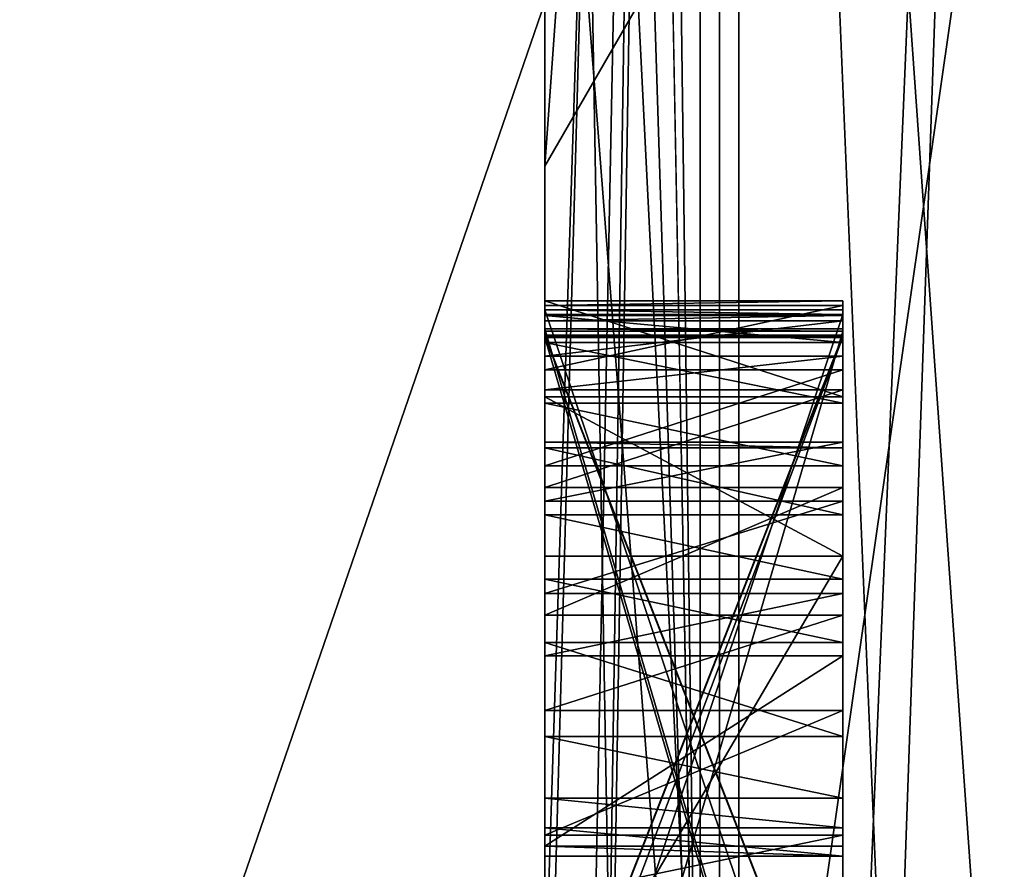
# Model space of a CAD drawing. Header units: millimetres. Extents: x -125 to 171, y -35 to 1363.
# Tile 143 of 256: x 114.824 to 115.154, y -16.529 to -16.244. Entities that reach past the tile are written whole.
import ezdxf

# ---------------------------------------------------------------- set-up
doc = ezdxf.new("R2010")
doc.units = ezdxf.units.MM
doc.header["$LTSCALE"] = 65.185185
for name, color, linetype in [('128', 7, 'CONTINUOUS'), ('131', 7, 'CONTINUOUS'), ('132', 7, 'CONTINUOUS'), ('136', 7, 'CONTINUOUS'), ('2', 7, 'CONTINUOUS'), ('288', 7, 'CONTINUOUS'), ('307', 7, 'CONTINUOUS'), ('308', 7, 'CONTINUOUS'), ('309', 7, 'CONTINUOUS'), ('311', 7, 'CONTINUOUS'), ('312', 7, 'CONTINUOUS'), ('317', 7, 'CONTINUOUS'), ('324', 7, 'CONTINUOUS'), ('325', 7, 'CONTINUOUS'), ('326', 7, 'CONTINUOUS'), ('334', 7, 'CONTINUOUS'), ('335', 7, 'CONTINUOUS'), ('336', 7, 'CONTINUOUS'), ('350', 7, 'CONTINUOUS'), ('351', 7, 'CONTINUOUS'), ('352', 7, 'CONTINUOUS'), ('353', 7, 'CONTINUOUS'), ('354', 7, 'CONTINUOUS'), ('377', 7, 'CONTINUOUS'), ('378', 7, 'CONTINUOUS'), ('379', 7, 'CONTINUOUS'), ('380', 7, 'CONTINUOUS'), ('381', 7, 'CONTINUOUS'), ('382', 7, 'CONTINUOUS'), ('383', 7, 'CONTINUOUS'), ('384', 7, 'CONTINUOUS'), ('385', 7, 'CONTINUOUS'), ('386', 7, 'CONTINUOUS'), ('387', 7, 'CONTINUOUS'), ('388', 7, 'CONTINUOUS'), ('389', 7, 'CONTINUOUS'), ('390', 7, 'CONTINUOUS'), ('391', 7, 'CONTINUOUS'), ('392', 7, 'CONTINUOUS'), ('393', 7, 'CONTINUOUS'), ('394', 7, 'CONTINUOUS'), ('395', 7, 'CONTINUOUS'), ('396', 7, 'CONTINUOUS'), ('397', 7, 'CONTINUOUS'), ('398', 7, 'CONTINUOUS'), ('399', 7, 'CONTINUOUS'), ('4', 7, 'CONTINUOUS'), ('400', 7, 'CONTINUOUS'), ('401', 7, 'CONTINUOUS'), ('402', 7, 'CONTINUOUS'), ('403', 7, 'CONTINUOUS'), ('421', 7, 'CONTINUOUS'), ('67', 7, 'CONTINUOUS'), ('678', 7, 'CONTINUOUS'), ('682', 7, 'CONTINUOUS'), ('684', 7, 'CONTINUOUS'), ('686', 7, 'CONTINUOUS'), ('688', 7, 'CONTINUOUS')]:
    doc.layers.add(name, color=color, linetype=linetype)

msp = doc.modelspace()

# ---------------------------------------------------------------- linework, layer by layer
at = {"layer": '128', "linetype": 'CONTINUOUS'}
for points in [[(115, -16.57504, 3.29821), (115, -15.61266, 6.46954), (115, -15.05172, 6.23712), (115, -16.57504, 3.29821)], [(115, -15.97954, 3.17967), (115, -16.57504, 3.29821), (115, -15.05172, 6.23712), (115, -15.97954, 3.17967)], [(115, -15.61266, -6.46954), (115, -16.57504, -3.29821), (115, -15.05172, -6.23712), (115, -15.61266, -6.46954)], [(115, -15.05172, -6.23712), (115, -16.57504, -3.29821), (115, -15.97954, -3.17967), (115, -15.05172, -6.23712)], [(115, -16.57504, 3.29821), (115, -15.97954, 3.17967), (115, -16.67807, 0.65631), (115, -16.57504, 3.29821)], [(115, -16.57504, -3.29821), (115, -16.9, 0), (115, -15.97954, -3.17967), (115, -16.57504, -3.29821)], [(115, -15.97954, -3.17967), (115, -16.9, 0), (115, -16.67018, -0.57206), (115, -15.97954, -3.17967)], [(115, -16.29282, 0), (115, -15.97954, -3.17967), (115, -16.35002, -0.01042), (115, -16.29282, 0)], [(115, -16.35002, -0.01042), (115, -15.97954, -3.17967), (115, -16.3499, -0.0625), (115, -16.35002, -0.01042)], [(115, -16.3499, -0.0625), (115, -15.97954, -3.17967), (115, -16.34965, -0.17708), (115, -16.3499, -0.0625)], [(115, -16.34965, -0.17708), (115, -15.97954, -3.17967), (115, -16.34953, -0.22917), (115, -16.34965, -0.17708)], [(115, -16.34953, -0.22917), (115, -15.97954, -3.17967), (115, -16.34481, -0.41662), (115, -16.34953, -0.22917)], [(115, -16.3381, -0.64569), (115, -15.97954, -3.17967), (115, -16.59392, -0.63235), (115, -16.3381, -0.64569)], [(115, -15.97954, -3.17967), (115, -16.3381, -0.64569), (115, -16.33962, -0.59363), (115, -15.97954, -3.17967)], [(115, -16.59392, -0.63235), (115, -15.97954, -3.17967), (115, -16.62612, -0.62287), (115, -16.59392, -0.63235)], [(115, -16.62612, -0.62287), (115, -15.97954, -3.17967), (115, -16.648, -0.60267), (115, -16.62612, -0.62287)], [(115, -16.648, -0.60267), (115, -15.97954, -3.17967), (115, -16.67018, -0.57206), (115, -16.648, -0.60267)], [(115, -16.34481, -0.41662), (115, -15.97954, -3.17967), (115, -16.34298, -0.4791), (115, -16.34481, -0.41662)], [(115, -16.34298, -0.4791), (115, -15.97954, -3.17967), (115, -16.33962, -0.59363), (115, -16.34298, -0.4791)], [(115, -15.97954, 3.17967), (115, -16.29282, 0), (115, -16.34106, 0.54157), (115, -15.97954, 3.17967)], [(115, -16.67807, 0.65631), (115, -15.97954, 3.17967), (115, -16.63553, 0.65498), (115, -16.67807, 0.65631)], [(115, -16.63553, 0.65498), (115, -15.97954, 3.17967), (115, -16.34106, 0.54157), (115, -16.63553, 0.65498)], [(115, -16.29282, 0), (115, -16.34268, 0.48951), (115, -16.34106, 0.54157), (115, -16.29282, 0)], [(115, -16.34268, 0.48951), (115, -16.29282, 0), (115, -16.34742, 0.29165), (115, -16.34268, 0.48951)], [(115, -16.29282, 0), (115, -16.34827, 0.23958), (115, -16.34742, 0.29165), (115, -16.29282, 0)], [(115, -16.34827, 0.23958), (115, -16.29282, 0), (115, -16.35039, 0.15625), (115, -16.34827, 0.23958)], [(115, -16.35027, 0.10417), (115, -16.29282, 0), (115, -16.61623, 0.10357), (115, -16.35027, 0.10417)], [(115, -16.29282, 0), (115, -16.35027, 0.10417), (115, -16.35039, 0.15625), (115, -16.29282, 0)], [(115, -16.61623, 0.10357), (115, -16.29282, 0), (115, -16.63746, 0.08269), (115, -16.61623, 0.10357)], [(115, -16.63746, 0.08269), (115, -16.29282, 0), (115, -16.64803, 0.05142), (115, -16.63746, 0.08269)], [(115, -16.64803, 0.05142), (115, -16.29282, 0), (115, -16.64798, 0.03059), (115, -16.64803, 0.05142)], [(115, -16.64798, 0.03059), (115, -16.29282, 0), (115, -16.6373, 0.00978), (115, -16.64798, 0.03059)], [(115, -16.6373, 0.00978), (115, -16.29282, 0), (115, -16.62664, -0.00062), (115, -16.6373, 0.00978)], [(115, -16.62664, -0.00062), (115, -16.29282, 0), (115, -16.35002, -0.01042), (115, -16.62664, -0.00062)], [(115, -16.3703, -0.63622), (115, -16.3381, -0.64569), (115, -16.59392, -0.63235), (115, -16.3703, -0.63622)], [(115, -16.35209, -0.53147), (115, -16.34298, -0.4791), (115, -16.33962, -0.59363), (115, -16.35209, -0.53147)], [(115, -16.37244, -0.56333), (115, -16.35209, -0.53147), (115, -16.33962, -0.59363), (115, -16.37244, -0.56333)], [(115, -16.36119, -0.58384), (115, -16.37244, -0.56333), (115, -16.33962, -0.59363), (115, -16.36119, -0.58384)], [(115, -16.63879, 0.55087), (115, -16.63553, 0.65498), (115, -16.34106, 0.54157), (115, -16.63879, 0.55087)], [(115, -16.64041, 0.49881), (115, -16.34268, 0.48951), (115, -16.64334, 0.4051), (115, -16.64041, 0.49881)], [(115, -16.64334, 0.4051), (115, -16.34268, 0.48951), (115, -16.34742, 0.29165), (115, -16.64334, 0.4051)], [(115, -16.35667, -0.37529), (115, -16.34953, -0.22917), (115, -16.34481, -0.41662), (115, -16.35667, -0.37529)], [(115, -16.81412, 0.38959), (115, -16.64334, 0.4051), (115, -16.34742, 0.29165), (115, -16.81412, 0.38959)], [(115, -16.6878, 0.29718), (115, -16.81412, 0.38959), (115, -16.34742, 0.29165), (115, -16.6878, 0.29718)], [(115, -16.68865, 0.24511), (115, -16.34827, 0.23958), (115, -16.35039, 0.15625), (115, -16.68865, 0.24511)], [(115, -16.60485, -0.22974), (115, -16.34953, -0.22917), (115, -16.40073, -0.32447), (115, -16.60485, -0.22974)], [(115, -16.40073, -0.32447), (115, -16.34953, -0.22917), (115, -16.36791, -0.35478), (115, -16.40073, -0.32447)], [(115, -16.36791, -0.35478), (115, -16.34953, -0.22917), (115, -16.35667, -0.37529), (115, -16.36791, -0.35478)], [(115, -16.60522, -0.06307), (115, -16.3499, -0.0625), (115, -16.34965, -0.17708), (115, -16.60522, -0.06307)], [(115, -16.62647, -0.07353), (115, -16.60522, -0.06307), (115, -16.34965, -0.17708), (115, -16.62647, -0.07353)], [(115, -16.63709, -0.08397), (115, -16.62647, -0.07353), (115, -16.34965, -0.17708), (115, -16.63709, -0.08397)], [(115, -16.64768, -0.10483), (115, -16.63709, -0.08397), (115, -16.34965, -0.17708), (115, -16.64768, -0.10483)], [(115, -16.64761, -0.13608), (115, -16.64768, -0.10483), (115, -16.34965, -0.17708), (115, -16.64761, -0.13608)], [(115, -16.63693, -0.15689), (115, -16.64761, -0.13608), (115, -16.34965, -0.17708), (115, -16.63693, -0.15689)], [(115, -16.62626, -0.16728), (115, -16.63693, -0.15689), (115, -16.34965, -0.17708), (115, -16.62626, -0.16728)], [(115, -16.60496, -0.17765), (115, -16.62626, -0.16728), (115, -16.34965, -0.17708), (115, -16.60496, -0.17765)], [(115, -16.60534, -0.01099), (115, -16.62664, -0.00062), (115, -16.35002, -0.01042), (115, -16.60534, -0.01099)], [(115, -16.79501, 0.24683), (115, -16.68865, 0.24511), (115, -16.35039, 0.15625), (115, -16.79501, 0.24683)], [(115, -16.8482, 0.2477), (115, -16.79501, 0.24683), (115, -16.35039, 0.15625), (115, -16.8482, 0.2477)], [(115, -16.69081, 0.15549), (115, -16.8482, 0.2477), (115, -16.35039, 0.15625), (115, -16.69081, 0.15549)], [(115, -16.3934, -0.57437), (115, -16.37244, -0.56333), (115, -16.36119, -0.58384), (115, -16.3934, -0.57437)], [(115, -16.42378, -0.62736), (115, -16.3703, -0.63622), (115, -16.59392, -0.63235), (115, -16.42378, -0.62736)], [(115, -16.44357, -0.31531), (115, -16.60485, -0.22974), (115, -16.40073, -0.32447), (115, -16.44357, -0.31531)], [(115, -16.65809, -0.20902), (115, -16.60485, -0.22974), (115, -16.44357, -0.31531), (115, -16.65809, -0.20902)], [(115, -16.47547, -0.31624), (115, -16.65809, -0.20902), (115, -16.44357, -0.31531), (115, -16.47547, -0.31624)], [(115, -16.60307, -0.31998), (115, -16.65809, -0.20902), (115, -16.47547, -0.31624), (115, -16.60307, -0.31998)], [(115, -16.51739, -0.33832), (115, -16.60307, -0.31998), (115, -16.47547, -0.31624), (115, -16.51739, -0.33832)], [(115, -16.53805, -0.35976), (115, -16.60307, -0.31998), (115, -16.51739, -0.33832), (115, -16.53805, -0.35976)]]:
    msp.add_3dface(points, dxfattribs=at)
at = {"layer": '131', "linetype": 'CONTINUOUS'}
for points in [[(115, -13.60891, 14.49501), (115, -17.9888, 8.46823), (115.06504, -13.71336, 14.59941), (115, -13.60891, 14.49501)], [(115.06504, -13.71336, 14.59941), (115, -17.9888, 8.46823), (115.06504, -18.12532, 8.52478), (115.06504, -13.71336, 14.59941)], [(115.21787, -13.74987, 14.63591), (115.06504, -13.71336, 14.59941), (115.06504, -18.12532, 8.52478), (115.21787, -13.74987, 14.63591)], [(115.21787, -16.24944, 11.79934), (115.21787, -13.74987, 14.63591), (115.06504, -18.12532, 8.52478), (115.21787, -16.24944, 11.79934)], [(115, -18.9108, -6.13917), (115, -15.32351, -12.66878), (115.06504, -19.04759, -6.19583), (115, -18.9108, -6.13917)], [(115.06504, -19.04759, -6.19583), (115, -15.32351, -12.66878), (115.06504, -15.42833, -12.77363), (115.06504, -19.04759, -6.19583)], [(115.21787, -15.46496, -12.81029), (115.21787, -17.59196, -9.68461), (115.06504, -15.42833, -12.77363), (115.21787, -15.46496, -12.81029)], [(115.21787, -17.59196, -9.68461), (115.21787, -19.0954, -6.21566), (115.06504, -15.42833, -12.77363), (115.21787, -17.59196, -9.68461)], [(115.21787, -19.0954, -6.21566), (115.06504, -19.04759, -6.19583), (115.06504, -15.42833, -12.77363), (115.21787, -19.0954, -6.21566)], [(115.21787, -18.17305, 8.54453), (115.21787, -16.24944, 11.79934), (115.06504, -18.12532, 8.52478), (115.21787, -18.17305, 8.54453)]]:
    msp.add_3dface(points, dxfattribs=at)
at = {"layer": '132', "linetype": 'CONTINUOUS'}
for points in [[(115.05208, -16.72405, 8.23839), (115, -12.73763, 13.79691), (115.05208, -12.59906, 13.74149), (115.05208, -16.72405, 8.23839)], [(115.18118, -14.82616, 11.19593), (115.18118, -16.63098, 8.28096), (115.05208, -12.59906, 13.74149), (115.18118, -14.82616, 11.19593)], [(115.18118, -16.63098, 8.28096), (115.05208, -16.72405, 8.23839), (115.05208, -12.59906, 13.74149), (115.18118, -16.63098, 8.28096)], [(115, -13.96617, 12.55181), (115, -12.73763, 13.79691), (115.05208, -16.72405, 8.23839), (115, -13.96617, 12.55181)], [(115, -15.07356, 11.19775), (115, -13.96617, 12.55181), (115.05208, -16.72405, 8.23839), (115, -15.07356, 11.19775)], [(115, -15.7835, -10.17266), (115, -16.6616, -8.65984), (115.05208, -14.78073, -11.362), (115, -15.7835, -10.17266)], [(115, -16.6616, -8.65984), (115, -17.39512, -7.07189), (115.05208, -14.78073, -11.362), (115, -16.6616, -8.65984)], [(115, -17.39512, -7.07189), (115, -17.97771, -5.42253), (115.05208, -14.78073, -11.362), (115, -17.39512, -7.07189)], [(115.05208, -14.78073, -11.362), (115, -17.97771, -5.42253), (115.05208, -17.89453, -5.22979), (115.05208, -14.78073, -11.362)], [(115.18118, -14.82572, -11.19651), (115.05208, -14.78073, -11.362), (115.05208, -17.89453, -5.22979), (115.18118, -14.82572, -11.19651)], [(115.18118, -16.63066, -8.28161), (115.18118, -14.82572, -11.19651), (115.05208, -17.89453, -5.22979), (115.18118, -16.63066, -8.28161)], [(115, -16.05015, 9.74652), (115, -15.07356, 11.19775), (115.05208, -16.72405, 8.23839), (115, -16.05015, 9.74652)], [(115, -16.88743, 8.21075), (115, -16.05015, 9.74652), (115.05208, -16.72405, 8.23839), (115, -16.88743, 8.21075)]]:
    msp.add_3dface(points, dxfattribs=at)
at = {"layer": '136', "linetype": 'CONTINUOUS'}
for points in [[(115, -15.61266, 6.46954), (115, -16.57504, 3.29821), (115.05858, -14.7583, 8.52071), (115, -15.61266, 6.46954)], [(115.05858, -14.7583, 8.52071), (115, -16.57504, 3.29821), (115.05858, -16.78252, 2.95921), (115.05858, -14.7583, 8.52071)], [(115.05858, -16.78252, -2.95921), (115, -15.61266, -6.46954), (115.05858, -14.7583, -8.52071), (115.05858, -16.78252, -2.95921)], [(115.2, -15.79834, -6.54389), (115.05858, -16.78252, -2.95921), (115.05858, -14.7583, -8.52071), (115.2, -15.79834, -6.54389)], [(115.2, -15.79834, 6.54389), (115.05858, -14.7583, 8.52071), (115.05858, -16.78252, 2.95921), (115.2, -15.79834, 6.54389)], [(115, -16.57504, -3.29821), (115, -15.61266, -6.46954), (115.05858, -16.78252, -2.95921), (115, -16.57504, -3.29821)], [(115.2, -15.79834, -6.54389), (115.2, -17.1), (115.05858, -16.78252, -2.95921), (115.2, -15.79834, -6.54389)], [(115.2, -17.1), (115.2, -15.79834, 6.54389), (115.05858, -16.78252, 2.95921), (115.2, -17.1)]]:
    msp.add_3dface(points, dxfattribs=at)
at = {"layer": '2', "color": 7, "linetype": 'CONTINUOUS', "true_color": 0xe0f2ff}
for points in [[(115, -17.75343, -10.25016), (115, -13.17724, -15.70383), (115, -15.32351, -12.66878), (115, -17.75343, -10.25016)], [(115, -13.17724, 15.70383), (115, -17.75343, 10.25016), (115, -13.60891, 14.49501), (115, -13.17724, 15.70383)], [(115, -13.60891, 14.49501), (115, -17.75343, 10.25016), (115, -17.9888, 8.46823), (115, -13.60891, 14.49501)], [(115, -18.9108, -6.13917), (115, -17.75343, -10.25016), (115, -15.32351, -12.66878), (115, -18.9108, -6.13917)], [(115, -15.7835, -10.17266), (115, -16.23801, -9.37494), (115, -16.6616, -8.65984), (115, -15.7835, -10.17266)], [(115, -16.88743, 8.21075), (115, -16.23801, 9.37494), (115, -16.05015, 9.74652), (115, -16.88743, 8.21075)], [(115, -17.61923, 6.41288), (115, -16.23801, 9.37494), (115, -17.57819, 6.60372), (115, -17.61923, 6.41288)], [(115, -17.57819, 6.60372), (115, -16.23801, 9.37494), (115, -16.88743, 8.21075), (115, -17.57819, 6.60372)], [(115, -16.23801, -9.37494), (115, -17.61923, -6.41288), (115, -16.6616, -8.65984), (115, -16.23801, -9.37494)]]:
    msp.add_3dface(points, dxfattribs=at)
at = {"layer": '288', "linetype": 'CONTINUOUS'}
for points in [[(115, -16.34268, 0.48951), (115, -16.64041, 0.49881), (115.1, -16.34268, 0.48951), (115, -16.34268, 0.48951)], [(115.1, -16.34268, 0.48951), (115, -16.64041, 0.49881), (115.1, -16.64041, 0.49881), (115.1, -16.34268, 0.48951)]]:
    msp.add_3dface(points, dxfattribs=at)
at = {"layer": '307', "linetype": 'CONTINUOUS'}
for points in [[(115, -16.63879, 0.55087), (115, -16.34106, 0.54157), (115.1, -16.63879, 0.55087), (115, -16.63879, 0.55087)], [(115.1, -16.63879, 0.55087), (115, -16.34106, 0.54157), (115.1, -16.34106, 0.54157), (115.1, -16.63879, 0.55087)]]:
    msp.add_3dface(points, dxfattribs=at)
at = {"layer": '308', "linetype": 'CONTINUOUS'}
for points in [[(115, -16.34106, 0.54157), (115, -16.34268, 0.48951), (115.1, -16.34268, 0.48951), (115, -16.34106, 0.54157)], [(115, -16.34106, 0.54157), (115.1, -16.34268, 0.48951), (115.1, -16.34106, 0.54157), (115, -16.34106, 0.54157)]]:
    msp.add_3dface(points, dxfattribs=at)
at = {"layer": '309', "linetype": 'CONTINUOUS'}
for points in [[(115, -16.34827, 0.23958), (115, -16.68865, 0.24511), (115.1, -16.34827, 0.23958), (115, -16.34827, 0.23958)], [(115.1, -16.34827, 0.23958), (115, -16.68865, 0.24511), (115.1, -16.68865, 0.24511), (115.1, -16.34827, 0.23958)]]:
    msp.add_3dface(points, dxfattribs=at)
at = {"layer": '311', "linetype": 'CONTINUOUS'}
for points in [[(115, -16.6878, 0.29718), (115, -16.34742, 0.29165), (115.1, -16.6878, 0.29718), (115, -16.6878, 0.29718)], [(115.1, -16.6878, 0.29718), (115, -16.34742, 0.29165), (115.1, -16.34742, 0.29165), (115.1, -16.6878, 0.29718)]]:
    msp.add_3dface(points, dxfattribs=at)
at = {"layer": '312', "linetype": 'CONTINUOUS'}
for points in [[(115, -16.34742, 0.29165), (115, -16.34827, 0.23958), (115.1, -16.34827, 0.23958), (115, -16.34742, 0.29165)], [(115, -16.34742, 0.29165), (115.1, -16.34827, 0.23958), (115.1, -16.34742, 0.29165), (115, -16.34742, 0.29165)]]:
    msp.add_3dface(points, dxfattribs=at)
at = {"layer": '317', "linetype": 'CONTINUOUS'}
for points in [[(115, -16.35027, 0.10417), (115, -16.61623, 0.10357), (115.1, -16.35027, 0.10417), (115, -16.35027, 0.10417)], [(115.1, -16.35027, 0.10417), (115, -16.61623, 0.10357), (115.1, -16.61623, 0.10357), (115.1, -16.35027, 0.10417)]]:
    msp.add_3dface(points, dxfattribs=at)
at = {"layer": '324', "linetype": 'CONTINUOUS'}
for points in [[(115, -16.60534, -0.01099), (115, -16.35002, -0.01042), (115.1, -16.60534, -0.01099), (115, -16.60534, -0.01099)], [(115.1, -16.60534, -0.01099), (115, -16.35002, -0.01042), (115.1, -16.35002, -0.01042), (115.1, -16.60534, -0.01099)]]:
    msp.add_3dface(points, dxfattribs=at)
at = {"layer": '325', "linetype": 'CONTINUOUS'}
for points in [[(115, -16.35002, -0.01042), (115, -16.3499, -0.0625), (115.1, -16.3499, -0.0625), (115, -16.35002, -0.01042)], [(115.1, -16.35002, -0.01042), (115, -16.35002, -0.01042), (115.1, -16.3499, -0.0625), (115.1, -16.35002, -0.01042)]]:
    msp.add_3dface(points, dxfattribs=at)
at = {"layer": '326', "linetype": 'CONTINUOUS'}
for points in [[(115, -16.3499, -0.0625), (115, -16.60522, -0.06307), (115.1, -16.3499, -0.0625), (115, -16.3499, -0.0625)], [(115.1, -16.3499, -0.0625), (115, -16.60522, -0.06307), (115.1, -16.60522, -0.06307), (115.1, -16.3499, -0.0625)]]:
    msp.add_3dface(points, dxfattribs=at)
at = {"layer": '334', "linetype": 'CONTINUOUS'}
for points in [[(115, -16.60496, -0.17765), (115, -16.34965, -0.17708), (115.1, -16.60496, -0.17765), (115, -16.60496, -0.17765)], [(115.1, -16.60496, -0.17765), (115, -16.34965, -0.17708), (115.1, -16.34965, -0.17708), (115.1, -16.60496, -0.17765)]]:
    msp.add_3dface(points, dxfattribs=at)
at = {"layer": '335', "linetype": 'CONTINUOUS'}
for points in [[(115, -16.34965, -0.17708), (115, -16.34953, -0.22917), (115.1, -16.34953, -0.22917), (115, -16.34965, -0.17708)], [(115.1, -16.34965, -0.17708), (115, -16.34965, -0.17708), (115.1, -16.34953, -0.22917), (115.1, -16.34965, -0.17708)]]:
    msp.add_3dface(points, dxfattribs=at)
at = {"layer": '336', "linetype": 'CONTINUOUS'}
for points in [[(115, -16.34953, -0.22917), (115, -16.60485, -0.22974), (115.1, -16.34953, -0.22917), (115, -16.34953, -0.22917)], [(115.1, -16.34953, -0.22917), (115, -16.60485, -0.22974), (115.1, -16.60485, -0.22974), (115.1, -16.34953, -0.22917)]]:
    msp.add_3dface(points, dxfattribs=at)
at = {"layer": '350', "linetype": 'CONTINUOUS'}
for points in [[(115, -16.69081, 0.15549), (115, -16.35039, 0.15625), (115.1, -16.69081, 0.15549), (115, -16.69081, 0.15549)], [(115.1, -16.69081, 0.15549), (115, -16.35039, 0.15625), (115.1, -16.35039, 0.15625), (115.1, -16.69081, 0.15549)]]:
    msp.add_3dface(points, dxfattribs=at)
at = {"layer": '351', "linetype": 'CONTINUOUS'}
for points in [[(115, -16.35039, 0.15625), (115, -16.35027, 0.10417), (115.1, -16.35027, 0.10417), (115, -16.35039, 0.15625)], [(115, -16.35039, 0.15625), (115.1, -16.35027, 0.10417), (115.1, -16.35039, 0.15625), (115, -16.35039, 0.15625)]]:
    msp.add_3dface(points, dxfattribs=at)
at = {"layer": '352', "linetype": 'CONTINUOUS'}
for points in [[(115, -16.3381, -0.64569), (115, -16.3703, -0.63622), (115.1, -16.3703, -0.63622), (115, -16.3381, -0.64569)], [(115.1, -16.3381, -0.64569), (115, -16.3381, -0.64569), (115.1, -16.3703, -0.63622), (115.1, -16.3381, -0.64569)]]:
    msp.add_3dface(points, dxfattribs=at)
at = {"layer": '353', "linetype": 'CONTINUOUS'}
for points in [[(115, -16.3703, -0.63622), (115, -16.42378, -0.62736), (115.1, -16.42378, -0.62736), (115, -16.3703, -0.63622)], [(115.1, -16.3703, -0.63622), (115, -16.3703, -0.63622), (115.1, -16.42378, -0.62736), (115.1, -16.3703, -0.63622)]]:
    msp.add_3dface(points, dxfattribs=at)
at = {"layer": '354', "linetype": 'CONTINUOUS'}
for points in [[(115, -16.42378, -0.62736), (115, -16.59392, -0.63235), (115.1, -16.42378, -0.62736), (115, -16.42378, -0.62736)], [(115.1, -16.42378, -0.62736), (115, -16.59392, -0.63235), (115.1, -16.59392, -0.63235), (115.1, -16.42378, -0.62736)]]:
    msp.add_3dface(points, dxfattribs=at)
at = {"layer": '377', "linetype": 'CONTINUOUS'}
for points in [[(115, -16.53805, -0.35976), (115, -16.51739, -0.33832), (115.1, -16.51739, -0.33832), (115, -16.53805, -0.35976)], [(115.1, -16.53805, -0.35976), (115, -16.53805, -0.35976), (115.1, -16.51739, -0.33832), (115.1, -16.53805, -0.35976)]]:
    msp.add_3dface(points, dxfattribs=at)
at = {"layer": '378', "linetype": 'CONTINUOUS'}
for points in [[(115, -16.51739, -0.33832), (115, -16.47547, -0.31624), (115.1, -16.47547, -0.31624), (115, -16.51739, -0.33832)], [(115.1, -16.51739, -0.33832), (115, -16.51739, -0.33832), (115.1, -16.47547, -0.31624), (115.1, -16.51739, -0.33832)]]:
    msp.add_3dface(points, dxfattribs=at)
at = {"layer": '379', "linetype": 'CONTINUOUS'}
for points in [[(115, -16.47547, -0.31624), (115, -16.44357, -0.31531), (115.1, -16.44357, -0.31531), (115, -16.47547, -0.31624)], [(115.1, -16.47547, -0.31624), (115, -16.47547, -0.31624), (115.1, -16.44357, -0.31531), (115.1, -16.47547, -0.31624)]]:
    msp.add_3dface(points, dxfattribs=at)
at = {"layer": '380', "linetype": 'CONTINUOUS'}
for points in [[(115, -16.44357, -0.31531), (115, -16.40073, -0.32447), (115.1, -16.40073, -0.32447), (115, -16.44357, -0.31531)], [(115.1, -16.44357, -0.31531), (115, -16.44357, -0.31531), (115.1, -16.40073, -0.32447), (115.1, -16.44357, -0.31531)]]:
    msp.add_3dface(points, dxfattribs=at)
at = {"layer": '381', "linetype": 'CONTINUOUS'}
for points in [[(115, -16.40073, -0.32447), (115, -16.36791, -0.35478), (115.1, -16.36791, -0.35478), (115, -16.40073, -0.32447)], [(115.1, -16.40073, -0.32447), (115, -16.40073, -0.32447), (115.1, -16.36791, -0.35478), (115.1, -16.40073, -0.32447)]]:
    msp.add_3dface(points, dxfattribs=at)
at = {"layer": '382', "linetype": 'CONTINUOUS'}
for points in [[(115, -16.36791, -0.35478), (115, -16.35667, -0.37529), (115.1, -16.35667, -0.37529), (115, -16.36791, -0.35478)], [(115.1, -16.36791, -0.35478), (115, -16.36791, -0.35478), (115.1, -16.35667, -0.37529), (115.1, -16.36791, -0.35478)]]:
    msp.add_3dface(points, dxfattribs=at)
at = {"layer": '383', "linetype": 'CONTINUOUS'}
for points in [[(115, -16.35667, -0.37529), (115, -16.34481, -0.41662), (115.1, -16.34481, -0.41662), (115, -16.35667, -0.37529)], [(115.1, -16.35667, -0.37529), (115, -16.35667, -0.37529), (115.1, -16.34481, -0.41662), (115.1, -16.35667, -0.37529)]]:
    msp.add_3dface(points, dxfattribs=at)
at = {"layer": '384', "linetype": 'CONTINUOUS'}
for points in [[(115, -16.34481, -0.41662), (115, -16.34298, -0.4791), (115.1, -16.34298, -0.4791), (115, -16.34481, -0.41662)], [(115.1, -16.34481, -0.41662), (115, -16.34481, -0.41662), (115.1, -16.34298, -0.4791), (115.1, -16.34481, -0.41662)]]:
    msp.add_3dface(points, dxfattribs=at)
at = {"layer": '385', "linetype": 'CONTINUOUS'}
for points in [[(115, -16.34298, -0.4791), (115, -16.35209, -0.53147), (115.1, -16.35209, -0.53147), (115, -16.34298, -0.4791)], [(115.1, -16.34298, -0.4791), (115, -16.34298, -0.4791), (115.1, -16.35209, -0.53147), (115.1, -16.34298, -0.4791)]]:
    msp.add_3dface(points, dxfattribs=at)
at = {"layer": '386', "linetype": 'CONTINUOUS'}
for points in [[(115, -16.35209, -0.53147), (115, -16.37244, -0.56333), (115.1, -16.37244, -0.56333), (115, -16.35209, -0.53147)], [(115.1, -16.35209, -0.53147), (115, -16.35209, -0.53147), (115.1, -16.37244, -0.56333), (115.1, -16.35209, -0.53147)]]:
    msp.add_3dface(points, dxfattribs=at)
at = {"layer": '387', "linetype": 'CONTINUOUS'}
for points in [[(115, -16.37244, -0.56333), (115, -16.3934, -0.57437), (115.1, -16.3934, -0.57437), (115, -16.37244, -0.56333)], [(115.1, -16.37244, -0.56333), (115, -16.37244, -0.56333), (115.1, -16.3934, -0.57437), (115.1, -16.37244, -0.56333)]]:
    msp.add_3dface(points, dxfattribs=at)
at = {"layer": '388', "linetype": 'CONTINUOUS'}
for points in [[(115, -16.3934, -0.57437), (115, -16.36119, -0.58384), (115.1, -16.36119, -0.58384), (115, -16.3934, -0.57437)], [(115.1, -16.3934, -0.57437), (115, -16.3934, -0.57437), (115.1, -16.36119, -0.58384), (115.1, -16.3934, -0.57437)]]:
    msp.add_3dface(points, dxfattribs=at)
at = {"layer": '389', "linetype": 'CONTINUOUS'}
for points in [[(115, -16.36119, -0.58384), (115, -16.33962, -0.59363), (115.1, -16.33962, -0.59363), (115, -16.36119, -0.58384)], [(115.1, -16.36119, -0.58384), (115, -16.36119, -0.58384), (115.1, -16.33962, -0.59363), (115.1, -16.36119, -0.58384)]]:
    msp.add_3dface(points, dxfattribs=at)
at = {"layer": '390', "linetype": 'CONTINUOUS'}
for points in [[(115, -16.33962, -0.59363), (115, -16.3381, -0.64569), (115.1, -16.3381, -0.64569), (115, -16.33962, -0.59363)], [(115, -16.33962, -0.59363), (115.1, -16.3381, -0.64569), (115.1, -16.33962, -0.59363), (115, -16.33962, -0.59363)]]:
    msp.add_3dface(points, dxfattribs=at)
at = {"layer": '391', "linetype": 'CONTINUOUS'}
for points in [[(115.1, -16.52101, -0.57811), (115, -16.52101, -0.57811), (115.1, -16.4572, -0.57624), (115.1, -16.52101, -0.57811)], [(115.1, -16.4572, -0.57624), (115, -16.52101, -0.57811), (115, -16.4572, -0.57624), (115.1, -16.4572, -0.57624)]]:
    msp.add_3dface(points, dxfattribs=at)
at = {"layer": '392', "linetype": 'CONTINUOUS'}
for points in [[(115.1, -16.4572, -0.57624), (115, -16.4572, -0.57624), (115.1, -16.43624, -0.5652), (115.1, -16.4572, -0.57624)], [(115.1, -16.43624, -0.5652), (115, -16.4572, -0.57624), (115, -16.43624, -0.5652), (115.1, -16.43624, -0.5652)]]:
    msp.add_3dface(points, dxfattribs=at)
at = {"layer": '393', "linetype": 'CONTINUOUS'}
for points in [[(115.1, -16.43624, -0.5652), (115, -16.43624, -0.5652), (115.1, -16.40526, -0.53303), (115.1, -16.43624, -0.5652)], [(115.1, -16.40526, -0.53303), (115, -16.43624, -0.5652), (115, -16.40526, -0.53303), (115.1, -16.40526, -0.53303)]]:
    msp.add_3dface(points, dxfattribs=at)
at = {"layer": '394', "linetype": 'CONTINUOUS'}
for points in [[(115.1, -16.40526, -0.53303), (115, -16.40526, -0.53303), (115.1, -16.38551, -0.48035), (115.1, -16.40526, -0.53303)], [(115.1, -16.38551, -0.48035), (115, -16.40526, -0.53303), (115, -16.38551, -0.48035), (115.1, -16.38551, -0.48035)]]:
    msp.add_3dface(points, dxfattribs=at)
at = {"layer": '395', "linetype": 'CONTINUOUS'}
for points in [[(115.1, -16.38551, -0.48035), (115, -16.38551, -0.48035), (115.1, -16.38735, -0.41787), (115.1, -16.38551, -0.48035)], [(115.1, -16.38735, -0.41787), (115, -16.38551, -0.48035), (115, -16.38735, -0.41787), (115.1, -16.38735, -0.41787)]]:
    msp.add_3dface(points, dxfattribs=at)
at = {"layer": '396', "linetype": 'CONTINUOUS'}
for points in [[(115.1, -16.38735, -0.41787), (115, -16.38735, -0.41787), (115.1, -16.40983, -0.37685), (115.1, -16.38735, -0.41787)], [(115.1, -16.40983, -0.37685), (115, -16.38735, -0.41787), (115, -16.40983, -0.37685), (115.1, -16.40983, -0.37685)]]:
    msp.add_3dface(points, dxfattribs=at)
at = {"layer": '397', "linetype": 'CONTINUOUS'}
for points in [[(115.1, -16.40983, -0.37685), (115, -16.40983, -0.37685), (115.1, -16.43141, -0.36706), (115.1, -16.40983, -0.37685)], [(115.1, -16.43141, -0.36706), (115, -16.40983, -0.37685), (115, -16.43141, -0.36706), (115.1, -16.43141, -0.36706)]]:
    msp.add_3dface(points, dxfattribs=at)
at = {"layer": '398', "linetype": 'CONTINUOUS'}
for points in [[(115.1, -16.43141, -0.36706), (115, -16.43141, -0.36706), (115.1, -16.45267, -0.36768), (115.1, -16.43141, -0.36706)], [(115.1, -16.45267, -0.36768), (115, -16.43141, -0.36706), (115, -16.45267, -0.36768), (115.1, -16.45267, -0.36768)]]:
    msp.add_3dface(points, dxfattribs=at)
at = {"layer": '399', "linetype": 'CONTINUOUS'}
for points in [[(115.1, -16.45267, -0.36768), (115, -16.45267, -0.36768), (115.1, -16.48427, -0.37903), (115.1, -16.45267, -0.36768)], [(115.1, -16.48427, -0.37903), (115, -16.45267, -0.36768), (115, -16.48427, -0.37903), (115.1, -16.48427, -0.37903)]]:
    msp.add_3dface(points, dxfattribs=at)
at = {"layer": '4', "color": 7, "linetype": 'CONTINUOUS', "true_color": 0xe0f2ff}
for points in [[(115, -13.17724, 15.70383), (-99, -16.17699, 12.59186), (-0.08015, -17.0002, 11.45614), (115, -13.17724, 15.70383)], [(115, -13.17724, 15.70383), (-0.08015, -17.0002, 11.45614), (3.46001, -17.37859, 10.87357), (115, -13.17724, 15.70383)], [(115, -17.75343, 10.25016), (115, -13.17724, 15.70383), (3.46001, -17.37859, 10.87357), (115, -17.75343, 10.25016)], [(115, -13.17724, -15.70383), (115, -17.75343, -10.25016), (90.2852, -13.29673, -15.60279), (115, -13.17724, -15.70383)], [(90.2852, -13.29673, -15.60279), (115, -17.75343, -10.25016), (87.13271, -14.69193, -14.29675), (90.2852, -13.29673, -15.60279)], [(87.13271, -14.69193, -14.29675), (115, -17.75343, -10.25016), (84.21069, -15.62137, -13.27489), (87.13271, -14.69193, -14.29675)], [(84.21069, -15.62137, -13.27489), (115, -17.75343, -10.25016), (83.83911, -15.71816, -13.16015), (84.21069, -15.62137, -13.27489)], [(83.83911, -15.71816, -13.16015), (115, -17.75343, -10.25016), (80.69158, -16.3621, -12.35037), (83.83911, -15.71816, -13.16015)], [(80.69158, -16.3621, -12.35037), (115, -17.75343, -10.25016), (77.76697, -16.69993, -11.88959), (80.69158, -16.3621, -12.35037)]]:
    msp.add_3dface(points, dxfattribs=at)
at = {"layer": '400', "linetype": 'CONTINUOUS'}
for points in [[(115.1, -16.48427, -0.37903), (115, -16.48427, -0.37903), (115.1, -16.50493, -0.40048), (115.1, -16.48427, -0.37903)], [(115.1, -16.50493, -0.40048), (115, -16.48427, -0.37903), (115, -16.50493, -0.40048), (115.1, -16.50493, -0.40048)]]:
    msp.add_3dface(points, dxfattribs=at)
at = {"layer": '401', "linetype": 'CONTINUOUS'}
for points in [[(115.1, -16.50493, -0.40048), (115, -16.50493, -0.40048), (115.1, -16.51495, -0.42161), (115.1, -16.50493, -0.40048)], [(115.1, -16.51495, -0.42161), (115, -16.50493, -0.40048), (115, -16.51495, -0.42161), (115.1, -16.51495, -0.42161)]]:
    msp.add_3dface(points, dxfattribs=at)
at = {"layer": '402', "linetype": 'CONTINUOUS'}
for points in [[(115.1, -16.51495, -0.42161), (115, -16.51495, -0.42161), (115.1, -16.52436, -0.46357), (115.1, -16.51495, -0.42161)], [(115.1, -16.52436, -0.46357), (115, -16.51495, -0.42161), (115, -16.52436, -0.46357), (115.1, -16.52436, -0.46357)]]:
    msp.add_3dface(points, dxfattribs=at)
at = {"layer": '403', "linetype": 'CONTINUOUS'}
for points in [[(115, -16.52101, -0.57811), (115.1, -16.52101, -0.57811), (115.1, -16.52436, -0.46357), (115, -16.52101, -0.57811)], [(115, -16.52101, -0.57811), (115.1, -16.52436, -0.46357), (115, -16.52436, -0.46357), (115, -16.52101, -0.57811)]]:
    msp.add_3dface(points, dxfattribs=at)
at = {"layer": '421', "linetype": 'CONTINUOUS'}
for points in [[(115, -15.97954, -3.17967), (115, -16.29282, 0), (115.1, -14.89258, -6.16871), (115, -15.97954, -3.17967)], [(115, -16.29282, 0), (115.1, -16.11962), (115.1, -14.89258, -6.16871), (115, -16.29282, 0)], [(115, -16.29282, 0), (115, -15.97954, 3.17967), (115.1, -16.11962), (115, -16.29282, 0)]]:
    msp.add_3dface(points, dxfattribs=at)
at = {"layer": '67', "color": 7, "linetype": 'CONTINUOUS', "true_color": 0xe0f2ff}
for points in [[(115, -16.23801, 9.37494), (115, -17.61923, 6.41288), (114.32747, -15.67553, 9.00404), (115, -16.23801, 9.37494)], [(114.32747, -15.67553, 9.00404), (115, -17.61923, 6.41288), (114.35294, -17.02581, 6.1513), (114.32747, -15.67553, 9.00404)], [(114.42931, -17.89532, -3.20076), (115, -16.23801, -9.37494), (114.48018, -15.76767, -9.14987), (114.42931, -17.89532, -3.20076)], [(115, -17.61923, -6.41288), (115, -16.23801, -9.37494), (114.42931, -17.89532, -3.20076), (115, -17.61923, -6.41288)]]:
    msp.add_3dface(points, dxfattribs=at)
at = {"layer": '678', "linetype": 'CONTINUOUS'}
for points in [[(115, -16.38551, -0.48035), (115, -16.40526, -0.53303), (115, -16.52436, -0.46357), (115, -16.38551, -0.48035)], [(115, -16.38735, -0.41787), (115, -16.38551, -0.48035), (115, -16.51495, -0.42161), (115, -16.38735, -0.41787)], [(115, -16.51495, -0.42161), (115, -16.38551, -0.48035), (115, -16.52436, -0.46357), (115, -16.51495, -0.42161)], [(115, -16.40983, -0.37685), (115, -16.38735, -0.41787), (115, -16.48427, -0.37903), (115, -16.40983, -0.37685)], [(115, -16.48427, -0.37903), (115, -16.38735, -0.41787), (115, -16.50493, -0.40048), (115, -16.48427, -0.37903)], [(115, -16.50493, -0.40048), (115, -16.38735, -0.41787), (115, -16.51495, -0.42161), (115, -16.50493, -0.40048)], [(115, -16.40526, -0.53303), (115, -16.43624, -0.5652), (115, -16.52436, -0.46357), (115, -16.40526, -0.53303)], [(115, -16.43141, -0.36706), (115, -16.40983, -0.37685), (115, -16.45267, -0.36768), (115, -16.43141, -0.36706)], [(115, -16.45267, -0.36768), (115, -16.40983, -0.37685), (115, -16.48427, -0.37903), (115, -16.45267, -0.36768)], [(115, -16.43624, -0.5652), (115, -16.4572, -0.57624), (115, -16.52436, -0.46357), (115, -16.43624, -0.5652)], [(115, -16.4572, -0.57624), (115, -16.52101, -0.57811), (115, -16.52436, -0.46357), (115, -16.4572, -0.57624)]]:
    msp.add_3dface(points, dxfattribs=at)
at = {"layer": '682', "linetype": 'CONTINUOUS'}
for points in [[(115.1, -16.3381, -0.64569), (115.1, -16.3703, -0.63622), (115.1, -16.33962, -0.59363), (115.1, -16.3381, -0.64569)], [(115.1, -16.3703, -0.63622), (115.1, -16.36119, -0.58384), (115.1, -16.33962, -0.59363), (115.1, -16.3703, -0.63622)], [(115.1, -16.34481, -0.41662), (115.1, -16.34298, -0.4791), (115.1, -16.35209, -0.53147), (115.1, -16.34481, -0.41662)], [(115.1, -16.35667, -0.37529), (115.1, -16.34481, -0.41662), (115.1, -16.35209, -0.53147), (115.1, -16.35667, -0.37529)], [(115.1, -16.35667, -0.37529), (115.1, -16.35209, -0.53147), (115.1, -16.37244, -0.56333), (115.1, -16.35667, -0.37529)], [(115.1, -16.36791, -0.35478), (115.1, -16.35667, -0.37529), (115.1, -16.37244, -0.56333), (115.1, -16.36791, -0.35478)], [(115.1, -16.3703, -0.63622), (115.1, -16.3934, -0.57437), (115.1, -16.36119, -0.58384), (115.1, -16.3703, -0.63622)], [(115.1, -16.40073, -0.32447), (115.1, -16.36791, -0.35478), (115.1, -16.38735, -0.41787), (115.1, -16.40073, -0.32447)], [(115.1, -16.36791, -0.35478), (115.1, -16.37244, -0.56333), (115.1, -16.38551, -0.48035), (115.1, -16.36791, -0.35478)], [(115.1, -16.36791, -0.35478), (115.1, -16.38551, -0.48035), (115.1, -16.38735, -0.41787), (115.1, -16.36791, -0.35478)], [(115.1, -16.3703, -0.63622), (115.1, -16.42378, -0.62736), (115.1, -16.3934, -0.57437), (115.1, -16.3703, -0.63622)], [(115.1, -16.37244, -0.56333), (115.1, -16.3934, -0.57437), (115.1, -16.38551, -0.48035), (115.1, -16.37244, -0.56333)], [(115.1, -16.3934, -0.57437), (115.1, -16.40526, -0.53303), (115.1, -16.38551, -0.48035), (115.1, -16.3934, -0.57437)], [(115.1, -16.40073, -0.32447), (115.1, -16.38735, -0.41787), (115.1, -16.40983, -0.37685), (115.1, -16.40073, -0.32447)], [(115.1, -16.3934, -0.57437), (115.1, -16.42378, -0.62736), (115.1, -16.40526, -0.53303), (115.1, -16.3934, -0.57437)], [(115.1, -16.44357, -0.31531), (115.1, -16.40073, -0.32447), (115.1, -16.43141, -0.36706), (115.1, -16.44357, -0.31531)], [(115.1, -16.40073, -0.32447), (115.1, -16.40983, -0.37685), (115.1, -16.43141, -0.36706), (115.1, -16.40073, -0.32447)], [(115.1, -16.42378, -0.62736), (115.1, -16.43624, -0.5652), (115.1, -16.40526, -0.53303), (115.1, -16.42378, -0.62736)], [(115.1, -16.42378, -0.62736), (115.1, -16.59392, -0.63235), (115.1, -16.4572, -0.57624), (115.1, -16.42378, -0.62736)], [(115.1, -16.42378, -0.62736), (115.1, -16.4572, -0.57624), (115.1, -16.43624, -0.5652), (115.1, -16.42378, -0.62736)], [(115.1, -16.44357, -0.31531), (115.1, -16.43141, -0.36706), (115.1, -16.45267, -0.36768), (115.1, -16.44357, -0.31531)], [(115.1, -16.47547, -0.31624), (115.1, -16.44357, -0.31531), (115.1, -16.45267, -0.36768), (115.1, -16.47547, -0.31624)], [(115.1, -16.47547, -0.31624), (115.1, -16.45267, -0.36768), (115.1, -16.48427, -0.37903), (115.1, -16.47547, -0.31624)], [(115.1, -16.59392, -0.63235), (115.1, -16.52101, -0.57811), (115.1, -16.4572, -0.57624), (115.1, -16.59392, -0.63235)], [(115.1, -16.51739, -0.33832), (115.1, -16.47547, -0.31624), (115.1, -16.51495, -0.42161), (115.1, -16.51739, -0.33832)], [(115.1, -16.47547, -0.31624), (115.1, -16.48427, -0.37903), (115.1, -16.50493, -0.40048), (115.1, -16.47547, -0.31624)], [(115.1, -16.47547, -0.31624), (115.1, -16.50493, -0.40048), (115.1, -16.51495, -0.42161), (115.1, -16.47547, -0.31624)], [(115.1, -16.51739, -0.33832), (115.1, -16.51495, -0.42161), (115.1, -16.52436, -0.46357), (115.1, -16.51739, -0.33832)], [(115.1, -16.53805, -0.35976), (115.1, -16.51739, -0.33832), (115.1, -16.52436, -0.46357), (115.1, -16.53805, -0.35976)], [(115.1, -16.59392, -0.63235), (115.1, -16.56354, -0.57935), (115.1, -16.52101, -0.57811), (115.1, -16.59392, -0.63235)], [(115.1, -16.52101, -0.57811), (115.1, -16.56354, -0.57935), (115.1, -16.52436, -0.46357), (115.1, -16.52101, -0.57811)], [(115.1, -16.56354, -0.57935), (115.1, -16.53805, -0.35976), (115.1, -16.52436, -0.46357), (115.1, -16.56354, -0.57935)]]:
    msp.add_3dface(points, dxfattribs=at)
at = {"layer": '684', "linetype": 'CONTINUOUS'}
for points in [[(115.1, -16.60496, -0.17765), (115.1, -16.34965, -0.17708), (115.1, -16.34953, -0.22917), (115.1, -16.60496, -0.17765)], [(115.1, -16.60496, -0.17765), (115.1, -16.34953, -0.22917), (115.1, -16.67941, -0.18823), (115.1, -16.60496, -0.17765)], [(115.1, -16.34953, -0.22917), (115.1, -16.60485, -0.22974), (115.1, -16.65809, -0.20902), (115.1, -16.34953, -0.22917)], [(115.1, -16.34953, -0.22917), (115.1, -16.65809, -0.20902), (115.1, -16.67941, -0.18823), (115.1, -16.34953, -0.22917)], [(115.1, -16.60534, -0.01099), (115.1, -16.35002, -0.01042), (115.1, -16.3499, -0.0625), (115.1, -16.60534, -0.01099)], [(115.1, -16.60534, -0.01099), (115.1, -16.3499, -0.0625), (115.1, -16.67978, -0.02157), (115.1, -16.60534, -0.01099)], [(115.1, -16.3499, -0.0625), (115.1, -16.60522, -0.06307), (115.1, -16.6478, -0.05275), (115.1, -16.3499, -0.0625)], [(115.1, -16.3499, -0.0625), (115.1, -16.6478, -0.05275), (115.1, -16.67978, -0.02157), (115.1, -16.3499, -0.0625)], [(115.1, -16.35027, 0.10417), (115.1, -16.61623, 0.10357), (115.1, -16.69081, 0.15549), (115.1, -16.35027, 0.10417)], [(115.1, -16.35027, 0.10417), (115.1, -16.69081, 0.15549), (115.1, -16.35039, 0.15625), (115.1, -16.35027, 0.10417)]]:
    msp.add_3dface(points, dxfattribs=at)
at = {"layer": '686', "linetype": 'CONTINUOUS'}
for points in [[(115.1, -16.34827, 0.23958), (115.1, -16.6878, 0.29718), (115.1, -16.34742, 0.29165), (115.1, -16.34827, 0.23958)], [(115.1, -16.34827, 0.23958), (115.1, -16.68865, 0.24511), (115.1, -16.6878, 0.29718), (115.1, -16.34827, 0.23958)]]:
    msp.add_3dface(points, dxfattribs=at)
at = {"layer": '688', "linetype": 'CONTINUOUS'}
for points in [[(115.1, -16.34268, 0.48951), (115.1, -16.63879, 0.55087), (115.1, -16.34106, 0.54157), (115.1, -16.34268, 0.48951)], [(115.1, -16.34268, 0.48951), (115.1, -16.64041, 0.49881), (115.1, -16.63879, 0.55087), (115.1, -16.34268, 0.48951)]]:
    msp.add_3dface(points, dxfattribs=at)

doc.saveas('drawing.dxf')
